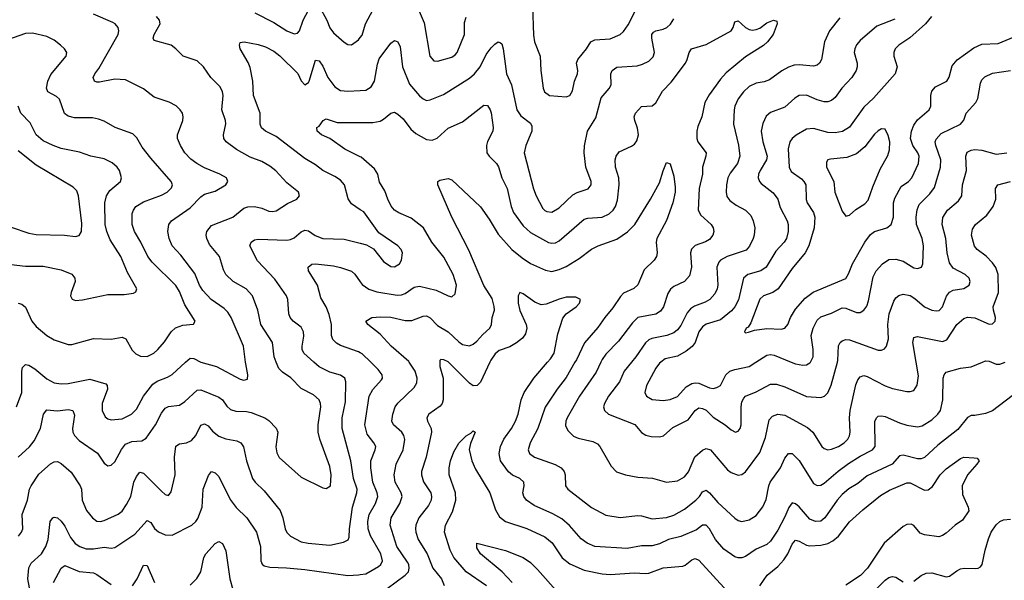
# Model space of a CAD drawing. Header units: inches. Extents: x 501419 to 657765, y 482282 to 547532.
# Tile 98 of 225: x 568098 to 573595, y 538782 to 541913. Entities that reach past the tile are written whole.
import ezdxf

# ---------------------------------------------------------------- set-up
doc = ezdxf.new("R2010")
doc.units = ezdxf.units.IN
doc.header["$MEASUREMENT"] = 0
for name, color, linetype in [('A5563', 7, 'Continuous'), ('A5564', 7, 'Continuous'), ('A5573', 7, 'Continuous'), ('A5574', 7, 'Continuous')]:
    doc.layers.add(name, color=color, linetype=linetype)

msp = doc.modelspace()

# ---------------------------------------------------------------- linework, layer by layer
at = {"layer": 'A5563', "color": 6}
for points, elevation in [([(568080.7, 539750), (568109.5, 539830), (568110.4, 539949.6), (568114.2, 539970), (568130, 539987.9), (568150, 539983.4), (568183.5, 539963.5), (568250, 539907.2), (568290, 539885.6), (568330, 539879.7), (568370, 539880.7), (568490, 539904.3), (568578.5, 539878.5), (568586.9, 539870), (568588.5, 539850), (568559.5, 539770), (568559.8, 539730), (568575.4, 539695.4), (568590, 539683.7), (568610, 539678.6), (568670, 539683.2), (568723.4, 539710), (568750, 539738.2), (568790.3, 539810), (568841.8, 539878.2), (568865.3, 539894.7), (568923.6, 539916.4), (568950, 539931.9), (569025, 540000)], 3800), ([(568089.9, 539470.1), (568152.4, 539527.6), (568179.8, 539560.2), (568213.8, 539630), (568230.9, 539709.1), (568250, 539733.4), (568310, 539727.5), (568370, 539735.9), (568394.5, 539730), (568403.9, 539703.9), (568392.8, 539630), (568395.3, 539610), (568404.1, 539590), (568430, 539563.2), (568532.1, 539492.1), (568570, 539436.3), (568590, 539421.1), (568610, 539425.6), (568630, 539443.3), (568667, 539513), (568690, 539542.9), (568723.8, 539556.2), (568779.5, 539560.5), (568803.8, 539576.2), (568856.7, 539650), (568890, 539714.8), (568910, 539743), (568930, 539752.3), (568990, 539760), (569019.8, 539780.2), (569090, 539843.9), (569110, 539846.1), (569210, 539805.6), (569230.6, 539790), (569254.9, 539754.9), (569275, 539735), (569306, 539726), (569364.3, 539724.3), (569390, 539718.7), (569467, 539690), (569490, 539673.8), (569531.1, 539631.1), (569539.4, 539610), (569527.6, 539527.6), (569533.2, 539493.2), (569547.9, 539467.9), (569670, 539357.3), (569790, 539297.7), (569810, 539294.1), (569832.8, 539310), (569837.9, 539370), (569830, 539417.7), (569774.3, 539570), (569765, 539610), (569764.2, 539650), (569779.2, 539750), (569777.9, 539770), (569770, 539789.5), (569738.4, 539818.4), (569670, 539853.2), (569612, 539912), (569564.7, 539944.7), (569545.2, 539965.2), (569531.1, 540000)], 3700), ([(568092.1, 539027.9), (568109.4, 539050), (568115.7, 539070), (568112.5, 539150), (568141.4, 539230), (568154, 539290), (568162.6, 539310), (568205.1, 539374.9), (568270, 539432.3), (568290, 539443.5), (568310, 539444.5), (568330, 539434.3), (568385.7, 539385.7), (568436.8, 539310), (568443.2, 539290), (568448, 539230), (568471.1, 539171.1), (568504, 539130), (568530, 539113), (568550, 539110), (568570, 539115.3), (568648.9, 539151.1), (568671.2, 539168.8), (568695.6, 539204.4), (568718.5, 539250), (568736.2, 539330), (568750, 539361.4), (568770, 539385.9), (568790, 539380), (568890, 539279), (568910, 539261.3), (568930, 539254.7), (568944.3, 539275.7), (568965.8, 539370), (568963.4, 539470), (568969.4, 539530.6), (568990, 539544.3), (569030, 539550.2), (569057.4, 539562.6), (569081.6, 539590), (569110, 539648.5), (569130, 539656), (569150, 539644.2), (569174.7, 539614.7), (569210, 539587.2), (569250, 539571.6), (569310, 539561), (569333.6, 539550), (569347.1, 539527.1), (569364.2, 539450), (569398.5, 539350), (569412.7, 539330), (569462.4, 539282.4), (569551.8, 539171.8), (569568.1, 539130), (569581, 539070), (569590, 539048.6), (569610, 539028), (569670, 538996.6), (569708.7, 538988.7), (569830, 538978.9), (569905.7, 538994.3), (569931.9, 539008.1), (569938.2, 539021.8), (569938.8, 539070), (569955.7, 539190), (569981.3, 539270), (569982.5, 539290), (569961.2, 539350), (569946.7, 539450), (569898, 539630), (569898.2, 539690), (569917.7, 539777.7), (569919.3, 539890), (569914.2, 539910), (569890, 539926.7), (569830, 539944.2), (569770, 539974.3), (569741, 540000)], 3600), ([(569109.6, 540000), (569110, 539999.8), (569196.4, 539976.4), (569330, 539905.9), (569350, 539900.2), (569370, 539905.3), (569372.7, 539930), (569360, 539990), (569358.7, 540000)], 3800), ([(568159.2, 538710), (568144.5, 538790), (568148.9, 538851.1), (568162.6, 538877.4), (568219.8, 538930), (568244.3, 538970), (568257.1, 539010), (568268.8, 539110), (568284.1, 539130), (568290, 539134.9), (568310, 539130.4), (568330, 539112.3), (568350, 539083.3), (568381.6, 539021.6), (568408.2, 538988.2), (568434.2, 538970), (568470, 538957.5), (568510, 538956.7), (568570, 538966.1), (568610, 538962.1), (568630, 538965.6), (568740.9, 539039.1), (568810, 539115.2), (568830, 539103.8), (568851.6, 539071.6), (568872.6, 539052.6), (568910, 539036.6), (568950, 539033.3), (569058.9, 539090), (569082.1, 539110), (569093.5, 539126.5), (569117.5, 539190), (569121.8, 539290), (569152.5, 539367.5), (569170, 539390.4), (569190, 539382.4), (569210, 539361.2), (569273.1, 539233.1), (569307.8, 539187.8), (569366.1, 539130), (569419.6, 539050), (569442.4, 538970), (569444.5, 538890), (569452.2, 538872.2), (569463.5, 538863.5), (569494.7, 538854.7), (569587.8, 538852.2), (569690, 538841.6), (569930, 538808.8), (569990, 538811.6), (570000, 538813.4)], 3500), ([(569050, 538755.3), (569088, 538792), (569109.3, 538830), (569127.2, 538910), (569136.8, 538930), (569190, 538988.2), (569210, 538999.2), (569230, 538987.3), (569250, 538946.7), (569271.8, 538790), (569288.5, 538730)], 3400), ([(568288.1, 538770), (568330, 538850.1), (568350, 538864.4), (568430, 538830.5), (568510, 538823.7), (568530, 538814.8), (568610, 538757.8)], 3400), ([(568728.4, 538751.6), (568754.6, 538790), (568790, 538866.9), (568810, 538864.1), (568851.8, 538770)], 3400)]:
    msp.add_lwpolyline(points, dxfattribs=dict(at, elevation=elevation))
at = {"layer": 'A5564', "color": 6}
for points, elevation in [([(569410.4, 541950.4), (569517.1, 541897.1), (569590, 541851.2), (569630, 541833.4), (569650, 541837.4), (569660, 541850), (569680.6, 541910), (569722.9, 541990)], 3700), ([(569770, 541987.8), (569812.6, 541910), (569830, 541867.9), (569850, 541839), (569910, 541786.9), (569930, 541773.8), (569950, 541773), (569990, 541801.2), (570000, 541814)], 3700), ([(569358.7, 540000), (569347, 540090), (569279, 540250), (569260.1, 540280.1), (569240.8, 540300.8), (569168.3, 540350), (569120, 540400), (569102.5, 540430), (569075.7, 540495.7), (568998.3, 540598.3), (568950.5, 540650.5), (568932.9, 540690), (568925.1, 540730), (568931, 540769), (568945.5, 540790), (569050, 540862.8), (569110, 540924.2), (569130, 540938.9), (569190, 540956), (569248.9, 540990), (569259.9, 541010), (569252.1, 541030), (569216, 541050), (569130, 541085.3), (569087.1, 541110), (569053.4, 541133.4), (569021.1, 541170), (568995.4, 541210), (568979.8, 541250), (568979.5, 541270), (569008.9, 541350), (569011, 541370.9), (569006.8, 541390), (568995, 541410), (568972, 541432), (568932.7, 541452.7), (568850, 541481.1), (568790, 541526.9), (568690, 541577.4), (568630, 541580.1), (568543.4, 541563.4), (568530, 541563.5), (568516.4, 541570), (568509, 541590), (568517.2, 541610), (568539.5, 541640.5), (568648.3, 541830), (568652.6, 541850), (568648.7, 541870), (568631.8, 541890), (568618.2, 541898.2), (568510, 541943.6)], 3800), ([(569531.1, 540000), (569518.9, 540030), (569510, 540110), (569443.8, 540210), (569427.2, 540290), (569398.7, 540370), (569362.5, 540410), (569290, 540451.5), (569250, 540490), (569236.6, 540516.6), (569213.8, 540590), (569158.1, 540658.1), (569143, 540690), (569139.7, 540710), (569143.6, 540730), (569170, 540764.3), (569288.6, 540810), (569350, 540860.8), (569371.8, 540868.2), (569410, 540869.3), (569450, 540860.9), (569490, 540844.1), (569510, 540841.3), (569530, 540845.4), (569592.8, 540887.2), (569644.8, 540910), (569661.1, 540930), (569654.5, 540950), (569590, 541002.4), (569528.6, 541068.6), (569495, 541095), (569450, 541121.7), (569384.8, 541144.8), (569307.9, 541187.9), (569250.6, 541230), (569238.4, 541250), (569235.8, 541270), (569248.8, 541331.2), (569247.5, 541350), (569227.8, 541410), (569233.6, 541490), (569230.7, 541510.7), (569218.5, 541538.5), (569165.8, 541590), (569124.7, 541650), (569090, 541682.4), (569010.6, 541710), (568970.9, 541750.9), (568943.7, 541770), (568850, 541796.1), (568842.7, 541810), (568849, 541830), (568882.9, 541890), (568879.5, 541910), (568863.1, 541930)], 3700), ([(568089.4, 540330.6), (568110, 540323.8), (568130, 540307.2), (568166.4, 540230), (568190, 540199.4), (568250, 540148.5), (568290, 540124.8), (568370, 540098.3), (568390, 540099.2), (568510, 540131.7), (568610, 540128), (568670, 540140.7), (568690.7, 540130.7), (568727.1, 540067.1), (568746.3, 540046.3), (568772.9, 540032.9), (568810, 540031.9), (568847.1, 540050), (568870, 540070), (568906.1, 540113.9), (568943.7, 540170), (568967.8, 540192.2), (569010, 540206.8), (569068.4, 540211.6), (569078.2, 540230), (569019.5, 540319.5), (568990, 540394.8), (568970, 540427.5), (568838.8, 540558.8), (568813.2, 540590), (568775.2, 540670), (568739.5, 540730), (568726.4, 540770), (568726.3, 540830), (568733.1, 540850), (568747.6, 540870), (568790, 540896.3), (568890, 540932.6), (568921.4, 540950), (568945.2, 540974.7), (568950.8, 540990), (568944.3, 541010), (568830, 541138.8), (568781.3, 541201.3), (568753.2, 541253.2), (568730, 541275.6), (568631.5, 541311.5), (568570, 541346.7), (568538.3, 541358.3), (568504.6, 541364.6), (568404.8, 541364.8), (568370, 541373.5), (568348.8, 541388.8), (568319.9, 541470), (568304.4, 541484.3), (568255.1, 541510), (568247.3, 541530), (568255.1, 541570), (568272.9, 541607.1), (568357.6, 541710), (568360.8, 541730), (568348.9, 541750), (568326.9, 541770), (568290, 541798.3), (568250, 541819.5), (568170, 541837.5), (568130, 541835.6), (568030, 541801.1)], 3900), ([(570000, 540851.6), (569950, 540884.1), (569932.5, 540912.5), (569911, 540990), (569890, 541015.8), (569857.9, 541037.9), (569790.4, 541070.4), (569750, 541102.3), (569690, 541137), (569530, 541260.8), (569470.8, 541290.8), (569448.2, 541308.2), (569441.3, 541330), (569441.5, 541390), (569403.2, 541490), (569399.9, 541570), (569385.8, 541645.8), (569374, 541674), (569328.7, 541750), (569324.9, 541770), (569330, 541784.7), (569351.5, 541788.5), (569430, 541773.7), (569470, 541760.7), (569517.5, 541737.5), (569550, 541712), (569651.7, 541611.7), (569670, 541570.8), (569690, 541550.1), (569710, 541561.6), (569714.3, 541570), (569750, 541687.5), (569770, 541683), (569790, 541654), (569819.2, 541590), (569857.9, 541537.9), (569890, 541517), (569930, 541514.1), (570000, 541518.1)], 3600), ([(568050, 540546.3), (568130, 540536.8), (568230, 540536.8), (568330, 540516.1), (568390, 540491.3), (568406.6, 540470), (568408.2, 540450), (568385.4, 540390), (568382.7, 540370), (568391.6, 540351.6), (568410, 540345.2), (568448.8, 540348.8), (568590, 540377.9), (568682, 540378), (568734, 540386), (568747.5, 540392.5), (568752.8, 540410), (568700.2, 540500.2), (568663.5, 540590), (568604, 540684), (568585, 540730), (568576.1, 540770), (568574.6, 540890), (568583.6, 540930), (568601.9, 540958.2), (568660.9, 541010), (568666.4, 541030), (568654.8, 541070), (568642.3, 541090), (568614.3, 541114.3), (568570, 541135.7), (568494.7, 541150), (568432.6, 541172.6), (568330, 541193.8), (568284.5, 541210), (568230, 541236.9), (568190.9, 541270), (568156.7, 541336.7), (568105.6, 541390), (568090.8, 541430)], 4000), ([(570000, 541147.4), (569913.8, 541190), (569829.1, 541249.1), (569784, 541270), (569758.2, 541290), (569756.5, 541310), (569770, 541318.8), (569792.1, 541350), (569810, 541359.7), (569870, 541339), (570000, 541339)], 3500), ([(568050, 540753.5), (568150, 540721.5), (568190, 540713.2), (568349, 540709), (568410, 540702.1), (568430, 540707.1), (568443.1, 540730), (568445.6, 540774.4), (568427.4, 540930), (568417.1, 540957.1), (568397.7, 540977.7), (568190, 541100.9), (568090, 541180.3)], 4100), ([(569741, 540000), (569684.6, 540050), (569675.1, 540070), (569674.5, 540090), (569685.3, 540145.3), (569683.7, 540170), (569670, 540195.4), (569625.3, 540230), (569607.7, 540250), (569600.5, 540270), (569596, 540350), (569588.5, 540370), (569523.1, 540463.1), (569425.4, 540565.4), (569384.1, 540650), (569390.3, 540670), (569410, 540682.6), (569430, 540687.5), (569590, 540682.4), (569610, 540685.7), (569630, 540694.9), (569670, 540727.8), (569690, 540737.3), (569710, 540733.3), (569747.4, 540707.4), (569790, 540690.9), (569910, 540686.9), (570000, 540663.9)], 3600), ([(570000, 540052.6), (569990, 540058.1), (569890, 540093.5), (569866.6, 540106.6), (569847.5, 540127.5), (569839.5, 540150), (569840, 540210), (569826.2, 540266.2), (569809.2, 540309.2), (569779.2, 540359.2), (569760.3, 540430), (569710.7, 540510), (569708.6, 540530), (569730, 540547), (569750, 540549.6), (569850, 540538), (569890, 540528.9), (569950, 540508.2), (569970, 540491.1), (570000, 540448.4)], 3500), ([(569025, 540000), (569050, 540022.7), (569070, 540021.3), (569109.6, 540000)], 3800)]:
    msp.add_lwpolyline(points, dxfattribs=dict(at, elevation=elevation))
at = {"layer": 'A5573', "color": 6}
for points, elevation in [([(570000, 538813.4), (570030, 538818.7), (570101.4, 538858.6), (570114.2, 538870), (570123.4, 538890), (570114.5, 538930), (570056.2, 539030), (570043.4, 539070), (570041.8, 539110), (570049.6, 539150), (570084.4, 539210), (570097.1, 539250), (570094.6, 539270), (570069.7, 539330), (570058.6, 539410), (570059.5, 539450), (570082.7, 539510), (570085.9, 539530), (570075.8, 539550), (570038.7, 539598.7), (570025, 539650), (570048.7, 539810), (570070, 539847.7), (570119, 539901), (570124.4, 539910), (570122.9, 539930), (570099.8, 539959.8), (570058.4, 540000)], 3500), ([(570150, 538736.7), (570250.4, 538810), (570268.2, 538830), (570273.6, 538850), (570270.9, 538870), (570263.5, 538883.5), (570203.8, 538970), (570166.4, 539090), (570172, 539130), (570219.8, 539210), (570232.9, 539250), (570228.3, 539270), (570195, 539330), (570188.9, 539371.1), (570200, 539430), (570239.1, 539510), (570247.6, 539567.6), (570243.3, 539590), (570231.1, 539610), (570184.7, 539650), (570175.4, 539670), (570181.9, 539710), (570194.9, 539750), (570209.2, 539770.8), (570301.5, 539858.5), (570314.6, 539885.4), (570316.7, 539910), (570305.4, 539950), (570272.6, 540000)], 3400), ([(570444.5, 540000), (570444.7, 539975.3), (570461.6, 539910), (570463.2, 539790), (570456.9, 539770), (570445.3, 539754.7), (570382.1, 539710), (570371.1, 539690), (570374.8, 539670), (570395.6, 539630), (570396.6, 539610), (570367.6, 539470), (570342.1, 539390), (570341.6, 539370), (570352.2, 539332.2), (570392.9, 539270), (570397.4, 539250), (570395.4, 539230), (570380.7, 539199.3), (570327.2, 539130), (570310.1, 539090), (570308, 539070), (570310, 539050), (570323.2, 539010), (570374, 538930), (570404.7, 538850), (570453.7, 538790), (570467.7, 538752.3)], 3300), ([(570722.7, 540000), (570671.2, 539888.8), (570652.8, 539870), (570630, 539868.4), (570610, 539882.4), (570492.4, 540000)], 3300), ([(573678.6, 539841.4), (573530, 539728.1), (573490, 539714.1), (573430, 539701.6), (573410, 539701.9), (573390, 539691.5), (573336.5, 539623.5), (573224.3, 539535.7), (573150, 539468), (573130, 539460.3), (573110, 539460.3), (573030, 539481.4), (573010, 539477.6), (572969.5, 539430), (572830, 539365), (572776.9, 539323.1), (572726.9, 539293.1), (572690, 539261.1), (572661.7, 539230), (572593.6, 539130), (572570, 539112.4), (572541.1, 539110), (572510, 539123.5), (572450, 539191.7), (572430, 539209.4), (572410, 539213.6), (572391.5, 539188.5), (572370, 539135.4), (572330, 539062.3), (572290, 539000), (572270, 538981.3), (572210, 538956.5), (572150, 538915.3), (572130, 538907.4), (572110, 538906.6), (572090, 538913.3), (572030, 538956), (571982.4, 539010), (571949.5, 539070), (571930, 539089.5), (571910, 539090), (571877.1, 539062.9), (571790, 539025.7), (571719.7, 539010), (571670, 538986), (571630, 538974.4), (571570, 538973.5), (571490, 538960.2), (571310, 538970.7), (571266.6, 538990), (571233.2, 539013.2), (571168.2, 539088.2), (571125.7, 539125.7), (571073.8, 539153.8), (570970, 539199), (570927.6, 539230), (570912.7, 539250), (570907.1, 539270), (570914.4, 539310), (570912.7, 539330), (570889.9, 539349.9), (570849.7, 539369.7), (570827.5, 539387.5), (570782.1, 539450), (570775.1, 539490), (570781.7, 539530), (570800.5, 539570), (570843.8, 539630), (570866.1, 539670), (570880.7, 539710), (570897.5, 539790), (570913.9, 539830), (570968.7, 539910), (571045.8, 540000)], 3300), ([(571197.9, 540000), (571150, 539914.9), (571098.5, 539850), (571031.6, 539748.4), (570990.9, 539630), (570948, 539550), (570936.4, 539510), (570944.5, 539490), (570972.5, 539470), (571088.3, 539428.3), (571120.4, 539410), (571137.1, 539390), (571144.1, 539370), (571144.7, 539310), (571158.7, 539290), (571290, 539189.1), (571370, 539144.8), (571450, 539132.3), (571550, 539144.1), (571570, 539142.4), (571630, 539124.4), (571710, 539132.4), (571750, 539146.1), (571810, 539178.4), (571873.5, 539230), (571893.4, 539250), (571910, 539275.8), (571930, 539285.6), (571950, 539270.8), (571995.7, 539215.7), (572090, 539128), (572110, 539115.8), (572130, 539110.9), (572170, 539119.3), (572210, 539143.4), (572247.8, 539192.2), (572266.5, 539233.5), (572280.2, 539310), (572288.4, 539330), (572345.7, 539410), (572370, 539463.6), (572390, 539490.7), (572410, 539489.3), (572450.7, 539450.7), (572530, 539322), (572550, 539311.5), (572570, 539313.7), (572590, 539324.4), (572668.3, 539391.7), (572725.9, 539434.1), (572790, 539475.4), (572859.6, 539510), (572873.2, 539530), (572872.1, 539667.9), (572881.5, 539690), (572890, 539698.7), (572910, 539701.2), (572930, 539697), (573010, 539661.1), (573050, 539648.7), (573110, 539639.5), (573136.2, 539643.8), (573190, 539677.8), (573224.1, 539710), (573238.2, 539730), (573252.2, 539790), (573254.2, 539910), (573258.5, 539930), (573270, 539943.5), (573350, 539967.2), (573410, 539973.3), (573473.5, 540000)], 3400), ([(571342.9, 540000), (571315.8, 539944.2), (571223.1, 539810), (571154.8, 539690), (571147.2, 539670), (571146.2, 539646.2), (571159, 539619), (571190, 539586.7), (571215.4, 539575.5), (571297.4, 539557.4), (571323.8, 539543.8), (571337, 539530), (571399.9, 539419.9), (571430, 539387), (571479.5, 539370), (571550, 539357.8), (571631.9, 539351.9), (571710, 539330), (571770, 539336.9), (571810, 539359.5), (571832, 539388), (571868.2, 539471.8), (571910, 539509.4), (571930, 539518.3), (571954.2, 539510), (572050, 539399.2), (572070, 539383.5), (572110, 539369.2), (572130, 539372.3), (572150, 539388.3), (572230, 539496.5), (572261.3, 539578.7), (572282.3, 539677.7), (572301.8, 539698.2), (572330, 539709.4), (572370, 539704.9), (572496.1, 539636.1), (572525.9, 539610), (572576.3, 539530), (572590, 539517.7), (572610, 539511), (572630, 539513.5), (572670, 539529.9), (572700.3, 539550), (572721.2, 539570), (572731.4, 539588.6), (572735.3, 539610), (572730, 539690), (572734.9, 539730), (572766.4, 539873.6), (572777.7, 539902.3), (572790, 539919.1), (572810, 539925.4), (572830, 539920.5), (572930, 539868.1), (572970, 539853.4), (573050, 539836.7), (573070, 539835.7), (573090, 539842.2), (573108.5, 539871.5), (573116.2, 539923.8), (573102.9, 540000)], 3500), ([(571513.8, 540000), (571472.6, 539950), (571447.6, 539890), (571385.5, 539810), (571363, 539770), (571358.2, 539750), (571363.1, 539730), (571386, 539710), (571531.6, 539651.6), (571570, 539606.9), (571593, 539593), (571624.2, 539584.2), (571670, 539582.4), (571691.8, 539588.2), (571745.2, 539634.8), (571830, 539679), (571869.4, 539730.6), (571890, 539744.5), (571910, 539742.2), (571930, 539731.4), (571970, 539692.9), (572037, 539650), (572070, 539621.8), (572094.6, 539610), (572110, 539615.3), (572120.4, 539630), (572126.4, 539650), (572125.4, 539750), (572130, 539778.7), (572140.6, 539799.4), (572150, 539810.2), (572210, 539834.2), (572290, 539877.1), (572323.4, 539876.6), (572370, 539862), (572490, 539808.2), (572570, 539803.2), (572591.2, 539810), (572610.4, 539829.6), (572628, 539872), (572663.2, 540000)], 3600), ([(571677.6, 540000), (571670, 539994.4), (571650, 539965.9), (571598.4, 539870), (571587.9, 539830), (571597.7, 539810), (571630, 539790.8), (571690, 539785.6), (571730, 539791.6), (571770, 539808.3), (571818.5, 539861.5), (571850, 539880.1), (571870, 539884.6), (571890, 539882.2), (571950, 539856), (571970, 539853.1), (571990, 539857.9), (572010, 539870.7), (572040.7, 539930), (572063.5, 539950), (572090, 539959.7), (572170, 539975.7), (572208.7, 540000)], 3700), ([(572405.6, 540000), (572430, 539990), (572470, 539982.9), (572490, 539985), (572510, 539995.6), (572512.4, 540000)], 3700), ([(573523.8, 540000), (573550, 539989.5), (573570, 539988.5), (573600.1, 540000)], 3400), ([(570705.3, 538750), (570590, 538830), (570522.6, 538910), (570501.1, 538950), (570470.6, 539050), (570476.1, 539090), (570514.9, 539165.1), (570533.4, 539230), (570532.1, 539270), (570495.3, 539370), (570496, 539410), (570504.2, 539450), (570521.5, 539498.5), (570550, 539547.7), (570590, 539589.6), (570616.3, 539603.7), (570630, 539616.8), (570641.8, 539610), (570614.4, 539545.7), (570608.4, 539511.6), (570623.3, 539450), (570643, 539403), (570723.8, 539270), (570754.9, 539174.9), (570776.3, 539136.3), (570810, 539109.4), (570930, 539071.4), (571030, 539025.2), (571070.8, 538990.8), (571127.5, 538907.5), (571170, 538874.1), (571250, 538837.5), (571350, 538817.1), (571394.7, 538814.7), (571530, 538823), (571590, 538819.3), (571610, 538821.8), (571690, 538850.9), (571799.9, 538860.1), (571814, 538866), (571850, 538896.6), (571870, 538903.3), (571890, 538893.8), (572050, 538719.4)], 3200), ([(572229.8, 538750.2), (572271.5, 538810), (572330, 538858.7), (572363.4, 538896.6), (572386.3, 538930), (572410, 538983.9), (572430, 539005.3), (572450, 539001.3), (572490, 538977.4), (572510, 538974.9), (572570, 538978.1), (572610, 538986.6), (572638.1, 539001.9), (572670, 539028.5), (572730, 539108.1), (572804.4, 539175.6), (572904.4, 539255.6), (572954, 539286), (573050, 539326.3), (573070, 539326.4), (573150, 539286), (573170, 539287.3), (573194.8, 539305.2), (573237.9, 539370), (573270, 539404.6), (573350, 539461.9), (573370, 539470.4), (573426.6, 539466.6), (573443.7, 539463.7), (573454.8, 539450), (573442.3, 539430), (573389.2, 539370.8), (573360.3, 539310), (573361.5, 539261.5), (573393.4, 539190), (573396.1, 539170), (573362.1, 539117.9), (573320.7, 539090), (573270, 539045), (573250, 539031.2), (573230, 539025.1), (573150, 539035.7), (573125.9, 539045.9), (573090, 539088.7), (573075.1, 539095.1), (573050, 539093.5), (573030, 539082.5), (572924.9, 538990), (572831.9, 538850), (572791.6, 538808.4), (572710, 538754.7)], 3200), ([(573090, 538776.3), (573131, 538809), (573158.1, 538821.9), (573190, 538823.4), (573270, 538800.5), (573290, 538804.6), (573330, 538835.5), (573350, 538845.5), (573370.4, 538849.6), (573433.1, 538846.9), (573450, 538848.7), (573462.5, 538857.5), (573472.3, 538870), (573488.3, 538950), (573506.7, 539013.3), (573522.6, 539050), (573550, 539092), (573570, 539111.1), (573590, 539120.1), (573630, 539124.1)], 3300), ([(570847.1, 538770), (570791.4, 538830), (570670.2, 538930), (570650, 538962.3), (570650, 538990.1), (570810, 538948.5), (570910, 538908.7), (570950, 538880.3), (570990, 538842.8), (571105.5, 538710)], 3100), ([(572873.8, 538726.2), (572930, 538783.3), (572950, 538797), (572970, 538802.8), (572990, 538798.8), (573030, 538773.1)], 3300)]:
    msp.add_lwpolyline(points, dxfattribs=dict(at, elevation=elevation))
at = {"layer": 'A5574', "color": 6}
for points, elevation in [([(570000, 541814), (570010, 541826.7), (570028.4, 541890), (570071.4, 541970)], 3700), ([(570308.8, 542008.8), (570356.2, 541896.1), (570388.8, 541708.8), (570410, 541683.2), (570430, 541681), (570510, 541703.4), (570530, 541716.5), (570540.1, 541730), (570582, 541830), (570582.1, 541897.9), (570590, 541927.3)], 3700), ([(570961.2, 541990), (570967.5, 541827.5), (570972.8, 541790), (571004.6, 541710), (571008.5, 541630), (571021.6, 541530), (571027.9, 541510), (571055.8, 541490), (571150, 541481.6), (571170, 541490.4), (571185.2, 541514.8), (571195.5, 541570), (571213, 541610), (571214.3, 541630), (571206.9, 541670), (571213.8, 541690), (571263, 541750), (571286.8, 541790), (571310, 541799.9), (571394.8, 541805.2), (571450, 541830), (571470, 541847.9), (571495.1, 541884.9), (571549.5, 541990.5)], 3700), ([(570000, 541518.1), (570030, 541519.8), (570061.2, 541538.8), (570079.3, 541570), (570096, 541664), (570105.5, 541694.5), (570170, 541781.1), (570190, 541797.5), (570210, 541789), (570222.2, 541762.2), (570235.9, 541650), (570273.7, 541553.7), (570330, 541488.5), (570350, 541470.1), (570370, 541462.3), (570390, 541465), (570465.2, 541494.8), (570610, 541585.5), (570636.7, 541610), (570668.2, 541650), (570702.1, 541717.9), (570730, 541755.1), (570750, 541776.8), (570770, 541789.6), (570783.4, 541783.4), (570790, 541777.6), (570798, 541750), (570815.7, 541610), (570843.6, 541550), (570874.5, 541410), (570895.5, 541375.5), (570950, 541335.8), (570957.9, 541317.9), (570956.6, 541290), (570923.6, 541210), (570915.3, 541170), (570967.5, 540967.5), (570981.6, 540930), (571019, 540859), (571030, 540846.7), (571041.7, 540841.7), (571070, 540838.7), (571110, 540861.5), (571186, 540934), (571210, 540947), (571272, 540968), (571289.6, 540990), (571289.3, 541010), (571258.1, 541090), (571248.9, 541170), (571252.2, 541207.8), (571268.3, 541290), (571314.4, 541365.6), (571344, 541476), (571390, 541529), (571399.6, 541550), (571399, 541610), (571405.4, 541630), (571432.5, 541647.5), (571545, 541655), (571575.9, 541664.1), (571610, 541681.7), (571634.1, 541705.9), (571642.8, 541730), (571627.6, 541810), (571628.2, 541830), (571637, 541843), (571649.3, 541850.7), (571690, 541859.4), (571710.4, 541869.6), (571731.1, 541888.9), (571750, 541918.5)], 3600), ([(570000, 541339), (570070, 541339), (570110, 541345.9), (570130, 541356.9), (570170, 541391.7), (570190, 541396.2), (570210, 541385.6), (570238.7, 541358.7), (570281.9, 541301.9), (570310, 541276.6), (570370, 541243.5), (570400.7, 541239.3), (570428.3, 541251.7), (570490, 541307.5), (570570, 541341.6), (570690, 541435.8), (570710, 541433.7), (570724.8, 541410), (570730, 541392.4), (570740.8, 541310), (570739.1, 541290), (570710, 541232.6), (570703.9, 541210), (570706.6, 541170), (570718.4, 541150), (570760.6, 541110), (570771.5, 541091.5), (570790.5, 541030), (570819, 540970), (570842.1, 540870), (570855.3, 540835.3), (570910, 540761.5), (570950, 540724.4), (571050, 540667.8), (571070, 540664.1), (571090, 540666.7), (571110, 540677.4), (571250, 540798.1), (571270, 540804.4), (571350, 540810.2), (571390, 540828.6), (571411.2, 540848.8), (571424.1, 540870), (571435.6, 540904.4), (571444.3, 540990), (571442.5, 541030), (571425.1, 541090), (571422.5, 541130), (571428.7, 541151.3), (571445.8, 541174.2), (571513.7, 541206.3), (571530, 541218), (571543.8, 541236.2), (571552.8, 541270), (571546.6, 541306.6), (571532, 541350), (571529.3, 541370), (571535.6, 541390), (571570, 541428.4), (571630, 541432.1), (571650, 541448.2), (571686.9, 541513.1), (571735.9, 541564.1), (571814.5, 541670), (571824.6, 541690), (571835.1, 541730), (571848.3, 541750), (571930, 541774.5), (572069.9, 541850), (572082.2, 541870), (572090, 541900.8), (572110, 541907.3), (572149.6, 541869.6), (572170, 541857.5), (572190, 541855.2), (572210, 541857.4), (572230, 541865.9), (572270, 541895.6), (572306.2, 541910), (572324.4, 541904.4), (572327.3, 541890), (572304.8, 541830), (572272.6, 541790), (572250, 541768.6), (572150, 541705.5), (572042.9, 541617.1), (572010, 541580.2), (571946.8, 541493.2), (571923.7, 541450), (571906.9, 541370), (571884.3, 541315.7), (571878.9, 541290), (571878.9, 541250), (571883.8, 541230), (571929.8, 541169.8), (571929.6, 541150), (571911, 541090), (571909.3, 541049.3), (571892.2, 540970), (571885.6, 540850), (571900.7, 540820.7), (571958, 540770), (571969, 540750), (571972.9, 540730), (571968.7, 540710), (571950, 540685.1), (571927.7, 540672.3), (571870, 540652), (571849.6, 540630.4), (571842.8, 540610), (571848.5, 540530), (571836.8, 540483.2), (571810.1, 540449.9), (571750, 540422.9), (571731.3, 540408.7), (571716.9, 540383.1), (571692.2, 540310), (571675, 540285), (571650, 540267.7), (571550, 540249.1), (571519.9, 540220.1), (571441.8, 540118.2), (571370, 540045.7), (571350, 540014.7), (571342.9, 540000)], 3500), ([(572676.7, 541923.4), (572619.9, 541850), (572590.4, 541790), (572573.7, 541690), (572563, 541670), (572550, 541658.7), (572530, 541653.9), (572450, 541661.8), (572421.8, 541658.2), (572390, 541647.2), (572353.3, 541626.7), (572283.7, 541576.4), (572254.2, 541565.8), (572210, 541558.3), (572170, 541540.5), (572138.7, 541510), (572109.7, 541470.3), (572090.6, 541430), (572086.6, 541410), (572083.1, 541330), (572111.7, 541211.7), (572118.3, 541150), (572106.2, 541110), (572064.9, 541055.1), (572052.5, 541030), (572043.8, 540990), (572042.1, 540950), (572046.4, 540926.4), (572062.4, 540902.4), (572097.5, 540877.5), (572150, 540849.4), (572179.6, 540819.6), (572193.5, 540790), (572202.2, 540750), (572199.1, 540710), (572192.9, 540690), (572172.4, 540647.6), (572154.1, 540625.9), (572048.6, 540590), (572010.7, 540570), (572001.1, 540558.9), (571990.9, 540530), (571995, 540430), (571992, 540410), (571978.4, 540381.6), (571950.9, 540350), (571925.2, 540334.8), (571866.3, 540313.7), (571842.3, 540297.7), (571824.8, 540275.2), (571790, 540204.5), (571770, 540180.2), (571750, 540164.6), (571711.4, 540148.6), (571627.4, 540132.6), (571610, 540124.8), (571591.1, 540108.9), (571538.5, 540030), (571513.8, 540000)], 3600), ([(572983.4, 541916.6), (572883.1, 541876.9), (572790, 541797.2), (572770, 541772.9), (572759.7, 541750), (572757.6, 541730), (572773.9, 541670), (572774, 541650), (572767.3, 541630), (572744.2, 541590), (572688.6, 541531.4), (572650, 541479.1), (572630, 541462.4), (572610, 541454.9), (572590, 541454.7), (572550, 541466.2), (572490, 541491.6), (572450.6, 541489.4), (572424.9, 541475.1), (572370, 541424.7), (572290, 541395.1), (572265.6, 541374.4), (572247.5, 541332.5), (572238.2, 541290), (572247, 541230), (572270.4, 541150), (572268.2, 541130), (572231.3, 541070), (572222.6, 541050), (572220.4, 541030), (572227.5, 541010), (572237.8, 540997.8), (572305.2, 540945.3), (572330, 540910.1), (572343.8, 540863.8), (572382.2, 540790), (572388.4, 540770), (572388.7, 540730), (572378.5, 540690), (572365.8, 540670), (572319, 540621), (572266.4, 540530), (572235.1, 540510), (572163.4, 540490), (572138.3, 540470), (572111.4, 540348.6), (572091.5, 540310), (572072.8, 540287.2), (572010, 540237.4), (571930, 540211.5), (571910, 540198.1), (571890.3, 540170), (571870.1, 540109.9), (571852.2, 540087.8), (571819, 540061), (571770, 540033.2), (571701.9, 540018.1), (571677.6, 540000)], 3700), ([(573188.3, 541930), (573155.1, 541890), (573068.5, 541811.5), (573006.4, 541770), (572985.3, 541750), (572977.4, 541730), (572978.8, 541710), (572996.2, 541650), (572986, 541610), (572865.2, 541474.8), (572810, 541424.6), (572730, 541312.2), (572692.3, 541287.7), (572650, 541280.4), (572610, 541282.3), (572530, 541305.4), (572490, 541301.9), (572432.2, 541267.8), (572410.4, 541249.6), (572397.1, 541230), (572389.2, 541190.8), (572393.6, 541090), (572404.9, 541064.9), (572463.4, 541023.4), (572476.3, 541010), (572486.4, 540990), (572488.2, 540908.2), (572494.2, 540890), (572530, 540835.5), (572538.2, 540810), (572534.2, 540750), (572503.8, 540650), (572483.9, 540610), (572410, 540523.3), (572333.3, 540410), (572302.9, 540390), (572250, 540371.4), (572230, 540352.3), (572180.8, 540219.2), (572164.3, 540195.7), (572154.8, 540190), (572144.3, 540170), (572150, 540164.8), (572166.9, 540166.9), (572201.2, 540178.8), (572270, 540187.6), (572350, 540184.2), (572370, 540189.2), (572386.5, 540210), (572401.4, 540250), (572430, 540296.8), (572483.1, 540356.9), (572528.6, 540391.4), (572710, 540467.9), (572726.1, 540493.9), (572748.5, 540550), (572816.9, 540670), (572847.6, 540712.4), (572870, 540730.3), (572939.4, 540750), (572963, 540770), (572977, 540810), (572975.6, 540890), (572983.6, 540916.4), (573018.9, 540981.1), (573059.5, 541010), (573079.3, 541030), (573116, 541110), (573119.8, 541150), (573112.8, 541170), (573083.9, 541210), (573071.2, 541250), (573077.2, 541290), (573090, 541324.6), (573110, 541354.5), (573176.5, 541410), (573184.5, 541430), (573184.6, 541490), (573190, 541513.1), (573210, 541537.4), (573273.3, 541570), (573287.2, 541592.8), (573304.1, 541655.9), (573331.7, 541688.3), (573424.3, 541755.7), (573470, 541776), (573560.1, 541779.9), (573650, 541817.4)], 3800), ([(572512.4, 540000), (572528.5, 540030), (572528.4, 540070), (572516.9, 540150), (572527.3, 540190), (572550, 540234.3), (572570, 540253.9), (572630, 540274.2), (572690, 540303.8), (572710, 540302.1), (572770, 540277.4), (572790, 540277.7), (572810, 540290.1), (572826.7, 540313.3), (572837, 540343), (572862.9, 540477.1), (572879.9, 540510), (572914.2, 540550), (572950, 540573.6), (572990, 540575.5), (573030, 540563.7), (573090, 540527.3), (573110, 540522.8), (573133.1, 540530), (573140.3, 540550), (573143.3, 540650), (573135.6, 540690), (573104.2, 540770), (573102.5, 540810), (573108.2, 540851.8), (573119.7, 540880.3), (573179.3, 540940.7), (573204.9, 540975.1), (573238.2, 541090), (573240.5, 541130), (573212.4, 541210), (573209.8, 541230), (573214, 541246), (573242.3, 541277.7), (573350.3, 541329.7), (573360.2, 541339.8), (573368.6, 541351.4), (573382.4, 541390), (573436.7, 541450), (573446.4, 541473.6), (573461.7, 541558.3), (573470, 541576.6), (573486.3, 541593.7), (573530, 541614.5), (573630, 541629.4)], 3700), ([(570000, 540448.4), (570010, 540434.2), (570048, 540408), (570092.2, 540392.2), (570205.3, 540374.7), (570230, 540376.3), (570250, 540383.2), (570301.4, 540418.6), (570330, 540425.3), (570423.2, 540403.2), (570490, 540370.1), (570510, 540364.4), (570530, 540380.9), (570536.9, 540430), (570519.1, 540490), (570466.9, 540586.9), (570398.6, 540670), (570352.9, 540750), (570284, 540804), (570214.4, 540834.4), (570190, 540849.5), (570171.6, 540871.6), (570153.1, 540910), (570137.6, 540957.6), (570106.2, 541006.2), (570098, 541050), (570079.9, 541079.9), (570005, 541145), (570000, 541147.4)], 3500), ([(572663.2, 540000), (572665.9, 540010), (572669.5, 540090.5), (572679.4, 540110), (572690, 540119.8), (572710, 540126.3), (572730, 540125), (572890, 540067.6), (572910, 540067), (572925.8, 540074.2), (572937.1, 540090), (572948.4, 540130), (572944.3, 540210), (572952.3, 540270), (572979.1, 540340.9), (572990, 540359.3), (573006.9, 540373.1), (573030, 540379.2), (573070, 540371.8), (573096.1, 540356.1), (573150, 540309.4), (573189.8, 540289.8), (573213.9, 540286.1), (573230.9, 540289.1), (573249.3, 540310), (573271.9, 540368.1), (573290, 540390.5), (573310, 540401.7), (573370, 540411.7), (573398.6, 540430), (573404.7, 540450), (573398.6, 540470), (573376.7, 540490), (573310, 540525.8), (573290, 540555.7), (573275.4, 540610), (573268.6, 540690), (573247.8, 540770), (573252.6, 540807.4), (573278, 540850), (573338.5, 540901.5), (573357.3, 540930), (573362.1, 540990), (573384.5, 541070), (573379.4, 541150), (573387.8, 541172.2), (573410, 541184.6), (573430, 541187.7), (573470, 541183.7), (573550, 541161.2), (573610, 541169)], 3600), ([(570272.6, 540000), (570270, 540003.9), (570172.6, 540090), (570110, 540156), (570042.1, 540210), (570031, 540230), (570064.2, 540250), (570113.4, 540253.4), (570170, 540250.8), (570250, 540232.4), (570288, 540232), (570350, 540257.8), (570370, 540258.9), (570390, 540247.2), (570430, 540204.8), (570490.5, 540170.5), (570550, 540112.9), (570570, 540099.7), (570610, 540091.9), (570630, 540100.5), (570650, 540116.6), (570684.4, 540155.6), (570723.7, 540190), (570732.8, 540210), (570735.9, 540250), (570748.3, 540290), (570748, 540312), (570736.5, 540356.5), (570690, 540429.2), (570606.4, 540626.4), (570510, 540809.9), (570432.7, 540990), (570433.6, 541010), (570443.9, 541016.1), (570490, 541025.2), (570510, 541019.2), (570670, 540867.7), (570719.2, 540799.2), (570770, 540714.7), (570846.3, 540630), (570902.8, 540582.8), (570950, 540551.6), (571033.9, 540513.9), (571070, 540507.3), (571110, 540517.8), (571150, 540535.1), (571221.5, 540578.5), (571290, 540631.4), (571327, 540650), (571432, 540688), (571492.3, 540727.7), (571531.6, 540770), (571619.3, 540910), (571670, 541002.6), (571690, 541069.4), (571710, 541115.8), (571730, 541107), (571750, 541038.3), (571758.2, 540978.2), (571757.1, 540950), (571743.7, 540890), (571708.9, 540791.1), (571655.2, 540690), (571651.9, 540670), (571656.9, 540610), (571653, 540590), (571639.9, 540570), (571584.3, 540515.7), (571548.8, 540431.2), (571527.6, 540412.4), (571470, 540384.7), (571452.2, 540367.8), (571410, 540304), (571364.7, 540250), (571325.9, 540194.1), (571251, 540109), (571205.9, 540014.1), (571197.9, 540000)], 3400), ([(573102.9, 540000), (573083.8, 540110), (573090, 540137.3), (573110, 540142.8), (573250, 540115.2), (573274.2, 540125.8), (573330, 540211.1), (573370, 540244.5), (573390, 540251.2), (573430, 540247.6), (573510, 540212), (573530, 540215), (573543.8, 540230), (573545.6, 540250), (573533.9, 540290), (573533, 540310), (573563.5, 540390), (573561.4, 540490), (573548.4, 540528.4), (573530, 540555.8), (573492.9, 540592.9), (573443.3, 540630), (573428.4, 540648.4), (573412.3, 540710), (573417, 540743), (573434.7, 540770), (573498.4, 540821.6), (573533.5, 540870), (573547.7, 540910), (573546.5, 540970), (573558.9, 540990), (573630, 541009)], 3500), ([(570000, 540663.9), (570034.9, 540654.9), (570073.7, 540633.7), (570130, 540561.6), (570170, 540533.7), (570190, 540532.2), (570218.8, 540550), (570229.9, 540570), (570235.5, 540610), (570227.6, 540630), (570209.6, 540650), (570103.4, 540723.4), (570019.1, 540839.1), (570000, 540851.6)], 3600), ([(571045.8, 540000), (571061.6, 540018.4), (571081.3, 540050), (571102.2, 540157.8), (571130, 540246.4), (571149.9, 540270.1), (571204.8, 540310), (571223.5, 540330), (571229.5, 540350), (571203.3, 540363.3), (571150, 540363.2), (571110, 540352.7), (571036.8, 540323.2), (571010, 540320.7), (570975.1, 540335.1), (570910, 540382.1), (570890, 540390.1), (570881.4, 540370), (570881.3, 540330), (570890, 540289.4), (570926.4, 540210), (570928.9, 540190), (570922.1, 540157.9), (570905.5, 540134.5), (570872.6, 540107.4), (570834, 540086), (570775.4, 540064.6), (570753.7, 540046.3), (570728.1, 540011.9), (570722.7, 540000)], 3300), ([(570058.4, 540000), (570010, 540047), (570000, 540052.6)], 3500), ([(572208.7, 540000), (572270, 540038.5), (572290, 540043.3), (572310, 540039), (572405.6, 540000)], 3700), ([(570492.4, 540000), (570490, 540002.4), (570466.4, 540013.6), (570450, 540015.5), (570444.5, 540010), (570444.5, 540000)], 3300), ([(573473.5, 540000), (573490, 540007), (573510, 540005.6), (573523.8, 540000)], 3400)]:
    msp.add_lwpolyline(points, dxfattribs=dict(at, elevation=elevation))
at = {"layer": 'A5574', "color": 6, "elevation": 3900}
msp.add_lwpolyline([(572910, 541302.7), (572890, 541292.1), (572870, 541272.9), (572817.2, 541202.8), (572770, 541164.5), (572716.1, 541143.9), (572625.1, 541134.9), (572610.3, 541129.7), (572602.4, 541117.6), (572602.6, 541090), (572642.5, 541010), (572648.8, 540950), (572690, 540844.4), (572710, 540815.1), (572730, 540821.1), (572766.3, 540853.7), (572815.8, 540884.2), (572834.6, 540905.4), (572860.2, 540979.8), (572902, 541078), (572944.6, 541155.4), (572954.1, 541185.9), (572955.3, 541230), (572946.9, 541266.9), (572930, 541300.7)], close=True, dxfattribs=at)

doc.saveas('drawing.dxf')
